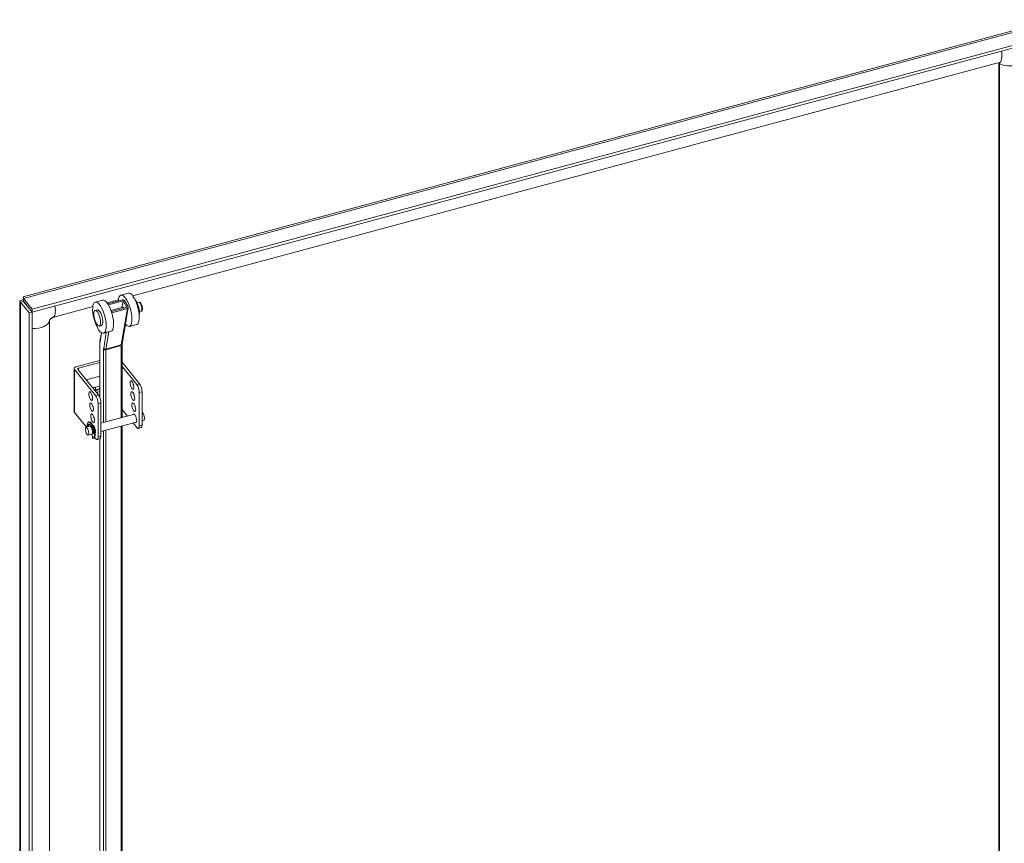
# Model space of a CAD drawing. Header units: inches. Extents: x 15 to 357, y 5 to 227.
# Tile 105 of 107: x 302 to 325, y 187 to 206. Entities that reach past the tile are written whole.
import ezdxf

# ---------------------------------------------------------------- set-up
doc = ezdxf.new("R2010")
doc.units = ezdxf.units.IN
doc.header["$LTSCALE"] = 22
doc.header["$MEASUREMENT"] = 0
doc.layers.add('Visible (ANSI)', color=7, linetype='Continuous', lineweight=5)
doc.layers.add('Visible Narrow (ANSI)', color=7, linetype='Continuous', lineweight=5)

msp = doc.modelspace()

# ---------------------------------------------------------------- linework, layer by layer
at = {"layer": 'Visible (ANSI)'}
for p, q in [((302.4543, 199.303), (325.792, 205.5861)), ((326.0735, 205.3274), (302.6574, 199.0233)), ((326.0735, 205.2664), (302.6574, 198.9622)), ((324.5717, 204.6146), (304.9342, 199.3277)), ((324.5576, 175.1077), (324.5576, 204.6108)), ((324.5787, 175.0757), (324.5787, 204.5923)), ((302.6574, 199.0233), (302.4614, 199.2659)), ((302.4614, 199.2049), (302.4614, 199.2659)), ((304.8326, 199.3904), (304.6665, 199.3457)), ((302.3764, 168.6142), (302.3764, 199.2062)), ((302.4609, 199.2043), (302.3931, 199.1861)), ((302.3931, 199.1861), (302.5891, 198.9434)), ((302.4609, 199.2043), (302.6569, 198.9617)), ((302.4614, 199.2049), (302.6574, 198.9622)), ((304.0279, 199.0837), (303.1235, 198.8402)), ((304.2504, 199.2337), (304.0843, 199.1889)), ((304.6101, 199.2405), (304.352, 199.171)), ((304.6986, 199.2399), (304.3666, 199.1505)), ((304.3828, 199.1245), (304.7136, 199.2136)), ((304.4411, 198.9976), (304.7126, 199.0707)), ((304.7965, 199.068), (304.4492, 198.9745)), ((304.4619, 198.9476), (304.8115, 199.0417)), ((304.6886, 199.0642), (304.7136, 199.2136)), ((304.8327, 199.0619), (304.6944, 198.2361)), ((304.7136, 199.2136), (304.7965, 199.068)), ((304.7468, 199.2225), (304.8297, 199.0769)), ((305.0321, 199.1712), (305.0715, 199.1818)), ((302.6569, 198.9617), (302.5891, 198.9434)), ((302.5891, 198.9434), (302.5891, 168.3049)), ((302.6569, 198.9617), (302.6569, 168.3231)), ((302.6574, 198.9622), (302.6574, 199.0233)), ((304.0821, 198.9985), (304.1319, 199.0119)), ((305.0857, 198.972), (305.1251, 198.9826)), ((303.0479, 198.7776), (303.0479, 183.7415)), ((304.1774, 198.6444), (304.2272, 198.6579)), ((305.0233, 198.6823), (304.8571, 198.6376)), ((304.2221, 198.4943), (304.1895, 198.2997)), ((304.4411, 198.5256), (304.2749, 198.4808)), ((304.1845, 198.2331), (304.1845, 197.0313)), ((304.6933, 198.2209), (304.6933, 196.5711)), ((304.1845, 197.8633), (303.6469, 197.7186)), ((303.7062, 197.6902), (304.1845, 197.819)), ((304.6933, 197.8255), (305.0879, 197.3369)), ((304.6933, 197.7304), (305.0248, 197.3199)), ((303.6045, 197.6802), (303.6045, 196.706)), ((303.6114, 197.6623), (304.091, 197.0685)), ((303.6885, 197.6621), (304.1542, 197.0855)), ((303.8764, 197.4294), (304.1845, 197.5124)), ((304.0877, 197.2579), (304.1845, 197.2839)), ((304.0793, 197.1782), (304.1845, 197.2065)), ((304.1845, 197.2271), (304.0877, 197.201)), ((304.1845, 197.1621), (304.1088, 197.1417)), ((305.0829, 196.386), (305.0829, 197.1357)), ((305.1461, 197.1527), (305.1461, 196.403)), ((304.0384, 196.8054), (304.0343, 196.8043)), ((304.1491, 196.1346), (304.1491, 196.8843)), ((304.2123, 196.9013), (304.2123, 196.1516)), ((303.6114, 196.6881), (303.8823, 196.3527)), ((304.9714, 196.6459), (304.2123, 196.4416)), ((304.6933, 196.7562), (304.8161, 196.6041)), ((303.9591, 196.3734), (303.8745, 196.3506)), ((303.9327, 196.4715), (303.9503, 196.4762)), ((303.9747, 196.3721), (303.9702, 196.42)), ((303.9747, 196.3721), (303.9911, 196.3518)), ((303.975, 196.368), (303.9775, 196.3687)), ((303.9911, 196.3518), (303.9956, 196.3885)), ((303.9911, 196.3518), (304.0088, 196.3565)), ((304.0088, 196.3565), (304.0095, 196.3625)), ((304.0376, 196.3945), (304.0334, 196.3934)), ((305.019, 196.4693), (304.2123, 196.2521)), ((304.6933, 196.3816), (304.6933, 184.7318)), ((304.9418, 196.4485), (305.0248, 196.3457)), ((305.1849, 196.5139), (305.1461, 196.5035)), ((304.0067, 196.1967), (303.9221, 196.174)), ((304.008, 196.1972), (304.017, 196.1859)), ((304.0155, 196.2046), (304.0241, 196.098)), ((304.0427, 196.211), (304.0216, 196.2372)), ((304.0444, 196.2355), (304.0359, 196.246)), ((304.0852, 196.2179), (304.0809, 196.2167)), ((305.1237, 196.3422), (305.0606, 196.3252)), ((304.0331, 196.0987), (304.0507, 196.1034)), ((304.0697, 196.1207), (304.091, 196.0943)), ((304.1899, 196.0908), (304.1268, 196.0738)), ((304.1845, 196.0894), (304.1845, 184.4615))]:
    msp.add_line(p, q, dxfattribs=at)
for centre, major_axis, ratio, start_param, end_param in [((324.5372, 204.5812), (0.0357, 0.0288), 0.7399972, 5.744479, 6.4448457), ((304.7618, 198.9916), (-0.0953, 0.3541), 0.3450664, 2.5272896, 7.0807038), ((304.928, 199.0364), (-0.0953, 0.3541), 0.3450664, 3.1415927, 6.2831853), ((304.3457, 198.8796), (-0.0953, 0.3541), 0.3450664, 3.1415927, 6.2831853), ((304.7286, 198.9827), (-0.0238, 0.0885), 0.3450664, 5.4958911, 6.5203842), ((304.7136, 199.2136), (0.0362, -0.0061), 0.7492029, 0.547999, 2.1187953), ((304.7965, 199.068), (0.0362, -0.0061), 0.7492029, 5.260388, 6.8311843), ((304.9994, 199.0556), (-0.0536, 0.1992), 0.3450664, 3.687549, 5.7372289), ((304.9861, 199.052), (-0.0536, 0.1992), 0.3450664, 4.164153, 5.260625), ((303.089, 198.8068), (-0.5348, -0.432), 0.7399972, 5.0661689, 5.0672718), ((304.1796, 198.8349), (0.0477, -0.177), 0.3450664, 0, 3.1415927), ((304.4469, 198.9739), (-0.0362, 0.0061), 0.7492029, 2.0072737, 2.1187953), ((303.6779, 197.6802), (-0.0733, 0), 0.5773503, 5.1487213, 6.7195176), ((303.7217, 197.671), (-0.0367, 0), 0.5773503, 5.1487213, 6.7195176), ((304.0502, 197.3043), (-0.0887, 0), 0.5773503, 1.1684912, 2.0071286), ((304.9787, 197.3249), (0.0264, -0.0979), 0.3450664, 4.3485475, 5.0762305), ((305.0248, 197.2076), (0.0357, -0.1328), 0.3450664, 0.908242, 2.4790383), ((305.0879, 197.2246), (-0.0357, 0.1328), 0.3450664, 4.0498346, 5.6206309), ((304.0449, 197.0735), (0.0264, -0.0979), 0.3450664, 4.3485475, 5.0762305), ((304.0502, 197.2474), (0.0887, 0), 0.5773503, 4.8706662, 5.1487213), ((304.091, 196.9562), (0.0357, -0.1328), 0.3450664, 0.908242, 2.4790383), ((304.1542, 196.9732), (-0.0357, 0.1328), 0.3450664, 4.0498346, 5.6206309), ((304.9988, 197.0754), (0.0264, -0.0979), 0.3450664, 4.3485475, 5.0762305), ((304.065, 196.824), (0.0264, -0.0979), 0.3450664, 4.3485475, 5.0762305), ((305.0207, 196.8238), (0.0264, -0.0979), 0.3450664, 4.3485475, 5.0762305), ((303.6779, 196.706), (-0.0733, 0), 0.5773503, 0, 0.4363323), ((304.0869, 196.5724), (0.0264, -0.0979), 0.3450664, 4.3485475, 5.0762305), ((304.9806, 196.5537), (-0.0264, 0.0979), 0.3450664, 2.6959894, 6.7287886), ((305.1611, 196.6023), (-0.0238, 0.0883), 0.3450664, 3.1415927, 6.0199829), ((303.9829, 196.2851), (0.0502, -0.1864), 0.3450664, 6.1502273, 10.5018779), ((303.9231, 196.3651), (0.00191, -0.00708), 0.3450664, 3.9980651, 4.8983981), ((303.9829, 196.2851), (-0.0387, 0.1439), 0.3450664, 5.8238878, 7.1396577), ((304.0005, 196.2898), (-0.0387, 0.1439), 0.3450664, 0.1782607, 0.8564724), ((303.9407, 196.3699), (-0.00191, 0.00708), 0.3450664, 0.8564724, 1.7568054), ((304.0005, 196.2898), (-0.0502, 0.1864), 0.3450664, 3.1415927, 6.2831853), ((303.9829, 196.2851), (0.0238, -0.0883), 0.3450664, 0, 3.1415927), ((304.0095, 196.2922), (-0.0238, 0.0883), 0.3450664, 0.3929929, 0.4512282), ((303.9829, 196.2851), (0.0387, -0.1439), 0.3450664, 0.9600115, 2.2757814), ((304.0095, 196.2922), (0.0214, -0.0793), 0.3450664, 2.3736728, 2.4889221), ((304.0468, 196.3023), (-0.0264, 0.0979), 0.3450664, 3.4165773, 6.0082007), ((305.0248, 196.458), (0.0357, -0.1328), 0.3450664, 5.6206309, 7.1914273), ((305.0879, 196.475), (0.0357, -0.1328), 0.3450664, 0, 0.908242), ((304.0359, 196.2401), (-0.00191, 0.00708), 0.3450664, 5.6206309, 5.8283637), ((304.0427, 196.217), (0.00191, -0.00708), 0.3450664, 5.6206309, 7.2431968), ((304.0095, 196.2922), (0.0214, -0.0793), 0.3450664, 0.705174, 0.7679198), ((304.091, 196.2066), (0.0357, -0.1328), 0.3450664, 5.6206309, 7.1914273), ((304.1542, 196.2236), (0.0357, -0.1328), 0.3450664, 0, 0.908242)]:
    msp.add_ellipse(centre, major_axis=major_axis, ratio=ratio, start_param=start_param, end_param=end_param, dxfattribs=at)
for centre, major_axis in [((304.1796, 198.8349), (0.0953, -0.3541)), ((304.1297, 198.8215), (-0.0477, 0.177)), ((304.9156, 197.3079), (0.0264, -0.0979)), ((303.9818, 197.0565), (0.0264, -0.0979)), ((304.9357, 197.0584), (0.0264, -0.0979)), ((304.0019, 196.807), (0.0264, -0.0979)), ((304.9576, 196.8068), (0.0264, -0.0979)), ((304.0238, 196.5554), (0.0264, -0.0979)), ((303.8983, 196.2623), (0.0238, -0.0883))]:
    msp.add_ellipse(centre, major_axis=major_axis, ratio=0.3450664, dxfattribs=at)
for points, knots in [([(324.5775, 204.6157), (324.5775, 204.6157), (324.577, 204.6157), (324.5751, 204.6154), (324.5736, 204.6151), (324.5717, 204.6146)], [4.49782078, 4.49782078, 4.49782078, 4.49782078, 4.59968874, 4.59968874, 4.71238898, 4.71238898, 4.71238898, 4.71238898]), ([(302.4614, 199.235), (302.4614, 199.2453), (302.4609, 199.2551), (302.4595, 199.2722), (302.4586, 199.2796), (302.4568, 199.2915), (302.4559, 199.2961), (302.455, 199.3004), (302.4547, 199.3014), (302.4545, 199.3025), (302.4544, 199.3028), (302.4544, 199.3028)], [0, 0, 0, 0, 0.11324859, 0.11324859, 0.22434565, 0.22434565, 0.33552433, 0.33552433, 0.39057539, 0.39057539, 0.43285846, 0.43285846, 0.43285846, 0.43285846]), ([(302.4614, 199.2393), (302.4224, 199.2391), (302.393, 199.23), (302.3818, 199.2181), (302.3719, 199.2076), (302.376, 199.1951), (302.3931, 199.1861)], [0.1138063, 0.1138063, 0.1138063, 0.1138063, 0.8887074, 0.8887074, 0.8887074, 1.5707963, 1.5707963, 1.5707963, 1.5707963]), ([(302.4616, 199.208), (302.4566, 199.208), (302.4533, 199.2075), (302.4519, 199.2069), (302.4497, 199.2058), (302.4529, 199.2044), (302.4609, 199.2043)], [0.68747012, 0.68747012, 0.68747012, 0.68747012, 1.01853754, 1.01853754, 1.01853754, 1.57079633, 1.57079633, 1.57079633, 1.57079633]), ([(305.1251, 198.9826), (305.1294, 198.9838), (305.1333, 198.9859), (305.1404, 198.9913), (305.1433, 198.9947), (305.1489, 199.0035), (305.1509, 199.009), (305.1546, 199.0239), (305.1553, 199.0339), (305.1547, 199.0544), (305.1536, 199.0648), (305.1498, 199.0854), (305.1473, 199.0955), (305.1412, 199.115), (305.1376, 199.1244), (305.1294, 199.142), (305.1248, 199.1502), (305.114, 199.1653), (305.1078, 199.1722), (305.0964, 199.179), (305.0931, 199.1805), (305.0845, 199.183), (305.0786, 199.1834), (305.0724, 199.182), (305.0719, 199.1819), (305.0715, 199.1818)], [6.0547041, 6.0547041, 6.0547041, 6.0547041, 6.1961198, 6.1961198, 6.359505, 6.359505, 6.6097846, 6.6097846, 7.0191315, 7.0191315, 7.3920503, 7.3920503, 7.7423959, 7.7423959, 8.090435, 8.090435, 8.4513144, 8.4513144, 8.853619, 8.853619, 8.9934234, 8.9934234, 9.1811675, 9.1811675, 9.1962968, 9.1962968, 9.1962968, 9.1962968]), ([(303.1235, 198.8402), (303.1208, 198.8395), (303.1174, 198.8384), (303.1098, 198.8353), (303.1058, 198.8334), (303.0977, 198.8289), (303.0935, 198.8263), (303.0854, 198.8207), (303.0814, 198.8177), (303.0739, 198.8112), (303.0703, 198.8078), (303.0638, 198.801), (303.0608, 198.7975), (303.0557, 198.7909), (303.0535, 198.7877), (303.05, 198.7819), (303.0487, 198.7794), (303.047, 198.7758), (303.0467, 198.7747), (303.0467, 198.7747)], [4.712389, 4.712389, 4.712389, 4.712389, 4.8699087, 4.8699087, 5.0140493, 5.0140493, 5.1522741, 5.1522741, 5.2882366, 5.2882366, 5.4238556, 5.4238556, 5.5607228, 5.5607228, 5.7013392, 5.7013392, 5.8502694, 5.8502694, 6.0043698, 6.0043698, 6.0043698, 6.0043698]), ([(304.1895, 198.2997), (304.1889, 198.2957), (304.1883, 198.2915), (304.1872, 198.2831), (304.1867, 198.2788), (304.1859, 198.27), (304.1856, 198.2656), (304.1851, 198.2565), (304.1849, 198.2519), (304.1846, 198.2426), (304.1845, 198.2379), (304.1845, 198.2331)], [4.45058959, 4.45058959, 4.45058959, 4.45058959, 4.50294947, 4.50294947, 4.55530935, 4.55530935, 4.60766923, 4.60766923, 4.6600291, 4.6600291, 4.71238898, 4.71238898, 4.71238898, 4.71238898]), ([(304.6944, 198.2361), (304.6943, 198.2354), (304.6941, 198.2346), (304.6939, 198.2328), (304.6938, 198.2319), (304.6936, 198.2299), (304.6936, 198.2289), (304.6934, 198.2268), (304.6934, 198.2257), (304.6933, 198.2233), (304.6933, 198.2221), (304.6933, 198.2209)], [4.45058959, 4.45058959, 4.45058959, 4.45058959, 4.50294947, 4.50294947, 4.55530935, 4.55530935, 4.60766923, 4.60766923, 4.6600291, 4.6600291, 4.71238898, 4.71238898, 4.71238898, 4.71238898])]:
    msp.add_open_spline(points, degree=3, knots=knots, dxfattribs=at)
for points in [[(302.4614, 199.2659), (302.4578, 199.29), (302.4544, 199.3027), (302.4544, 199.3029)], [(302.579, 199.0592), (302.5789, 199.059), (302.5787, 199.0588), (302.5786, 199.0586)]]:
    msp.add_open_spline(points, degree=3, dxfattribs=at)
at = {"layer": 'Visible Narrow (ANSI)'}
for p, q in [((325.8775, 205.5701), (302.4614, 199.2659)), ((302.3931, 199.1861), (302.3931, 168.5475)), ((302.5108, 199.1437), (302.5108, 199.1426)), ((304.8115, 199.0417), (304.6732, 198.2159)), ((304.4604, 198.939), (304.4619, 198.9476)), ((304.1925, 198.2847), (304.227, 198.4911)), ((304.3353, 198.4971), (304.2754, 198.1391)), ((304.3236, 198.1218), (304.3889, 198.5115)), ((304.188, 197.0227), (304.188, 198.2241)), ((304.3225, 198.1076), (304.6721, 198.2017)), ((304.3236, 198.1218), (304.6732, 198.2159)), ((304.6721, 198.2017), (304.6721, 196.5654)), ((304.2738, 198.1178), (304.2738, 196.4581)), ((304.3225, 196.4712), (304.3225, 198.1076)), ((303.6114, 196.6881), (303.6114, 197.6623)), ((303.7062, 197.6401), (303.7062, 197.6902)), ((304.0877, 197.201), (304.0877, 197.2579)), ((305.0879, 197.3369), (305.0248, 197.3199)), ((304.1542, 197.0855), (304.091, 197.0685)), ((305.0829, 197.1357), (305.1461, 197.1527)), ((304.1491, 196.8843), (304.2123, 196.9013)), ((303.9376, 196.374), (303.92, 196.3693)), ((304.6721, 196.3759), (304.6721, 184.748)), ((305.1461, 196.403), (305.0829, 196.386)), ((304.0215, 196.2422), (304.0359, 196.246)), ((304.0457, 196.2118), (304.0427, 196.211)), ((304.2123, 196.1516), (304.1491, 196.1346)), ((304.2738, 196.2686), (304.2738, 184.3463)), ((304.3225, 184.336), (304.3225, 196.2818)), ((304.188, 184.4525), (304.188, 196.0903))]:
    msp.add_line(p, q, dxfattribs=at)
for centre, major_axis, ratio, start_param, end_param in [((324.4815, 204.9495), (0.0902, -0.3349), 0.3450664, 0, 1.254554), ((324.6413, 204.6244), (-0.0837, 0), 0.5773503, 0.2683619, 0.7255921), ((324.8138, 204.7395), (0.3468, 0), 0.5773503, 3.9674506, 6.2831853), ((303.0334, 199.1751), (0.0902, -0.3349), 0.3450664, 0, 1.254554), ((305.0983, 199.0822), (-0.0268, 0.0996), 0.3450664, 3.1415927, 6.2831853), ((302.701, 198.7863), (0.3468, 0), 0.5773503, 4.5847359, 6.2350295), ((304.2212, 198.2331), (-0.0367, 0), 0.5773503, 0, 0.4363323), ((304.3203, 198.0603), (-0.0814, 0.3024), 0.3450664, 0.6464426, 0.908242), ((304.2257, 198.2937), (-0.0362, 0.0061), 0.7492029, 0, 0.547999), ((304.6566, 198.2209), (0.0367, 0), 0.5773503, 5.1487213, 6.2831853), ((304.7031, 198.1633), (0.0191, -0.0708), 0.3450664, 3.7880352, 4.0498346), ((304.6582, 198.2422), (0.0362, -0.0061), 0.7492029, 5.260388, 6.2831853), ((304.3203, 198.0603), (0.0286, -0.1062), 0.3450664, 3.7880352, 4.0498346), ((304.307, 198.1268), (-0.0367, 0), 0.5773503, 0.4363323, 2.0071286), ((304.3086, 198.1481), (-0.0362, 0.0061), 0.7492029, 0.547999, 2.1187953), ((304.3535, 198.0692), (-0.0191, 0.0708), 0.3450664, 0.6464426, 0.908242)]:
    msp.add_ellipse(centre, major_axis=major_axis, ratio=ratio, start_param=start_param, end_param=end_param, dxfattribs=at)

doc.saveas('drawing.dxf')
